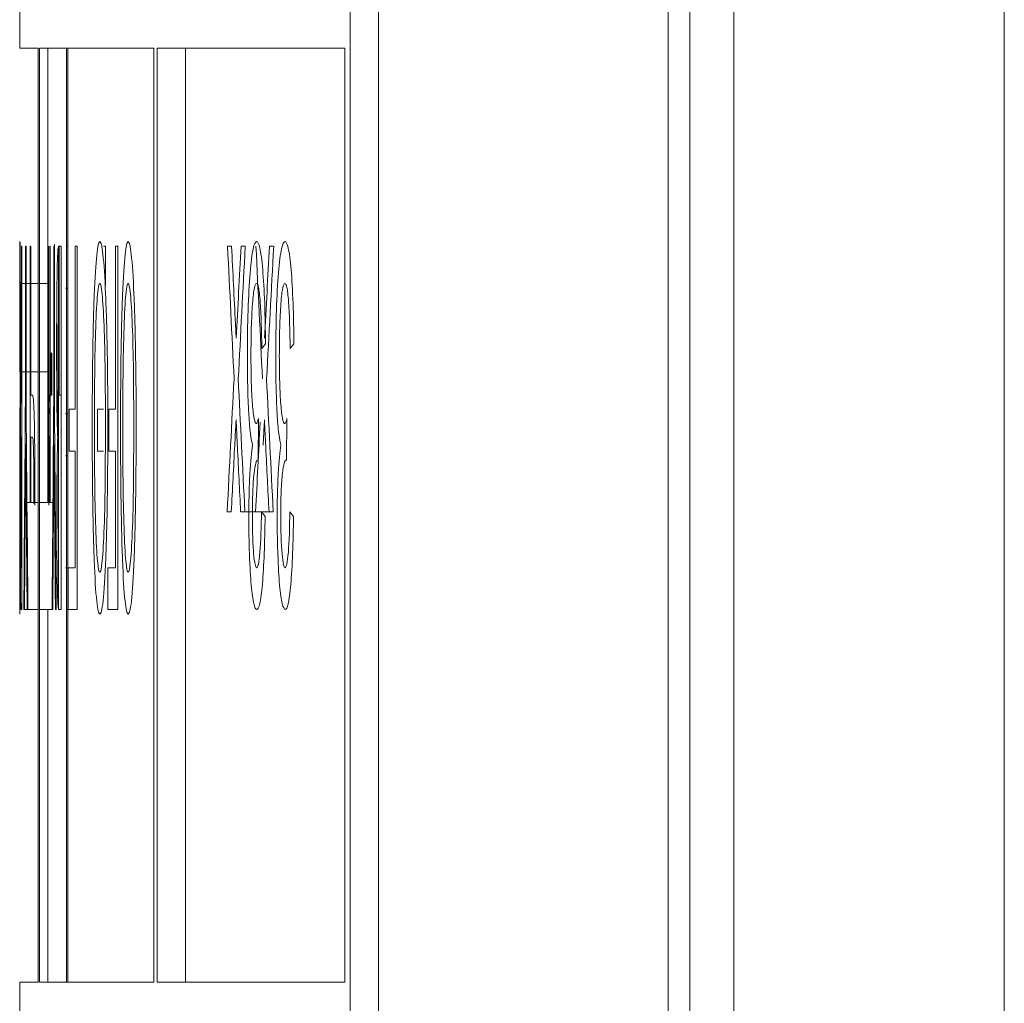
# Model space of a CAD drawing. Header units: inches. Extents: x 2954 to 6480, y 249 to 2776.
# Tile 79 of 105: x 6213.58 to 6217.06, y 1508.59 to 1512.07. Entities that reach past the tile are written whole.
import ezdxf

# ---------------------------------------------------------------- set-up
doc = ezdxf.new("R2010")
doc.units = ezdxf.units.IN
doc.header["$MEASUREMENT"] = 0
doc.layers.add('PWR_0300HP', color=7, linetype='Continuous')

# ---------------------------------------------------------------- blocks, each defined once
blk = doc.blocks.new('SSW07_FRAME 4_SIDE')
at = {"color": 7, "linetype": 'Continuous', "lineweight": 15}
for p, q in [((-239.3063, -102.7623), (-239.3063, -31.5491)), ((-238.3501, -31.5491), (-238.3501, -102.8041)), ((-239.4619, -53.9672), (-239.4619, -99.5584)), ((-239.5386, -71.4819), (-239.5386, -54.0685)), ((-240.6626, -90.1822), (-240.6626, -60.4822)), ((-240.5622, -60.4822), (-240.5622, -90.1822)), ((-241.83, -67.4822), (-241.83, -67.6822)), ((-241.7648, -67.6822), (-241.83, -67.6822)), ((-241.7648, -70.9822), (-241.7648, -67.6822)), ((-241.7604, -67.6822), (-241.7604, -70.9822)), ((-241.3555, -67.6822), (-241.7604, -67.6822)), ((-241.73, -67.6822), (-241.73, -68.7099)), ((-241.6648, -67.6822), (-241.6648, -70.9822)), ((-241.6604, -70.9822), (-241.6604, -67.6822)), ((-241.3555, -70.9822), (-241.3555, -67.6822)), ((-241.3437, -67.6822), (-241.3437, -70.9822)), ((-240.6809, -67.6822), (-241.3437, -67.6822)), ((-241.2436, -70.9822), (-241.2436, -67.6822)), ((-240.6809, -70.9822), (-240.6809, -67.6822)), ((-241.8233, -68.3822), (-241.822, -68.3822)), ((-241.8233, -68.909), (-241.8233, -68.3822)), ((-241.822, -68.3822), (-241.822, -69.6663)), ((-241.8097, -68.3822), (-241.8075, -68.3822)), ((-241.8097, -68.9262), (-241.8097, -68.3822)), ((-241.8075, -68.3822), (-241.8075, -68.9262)), ((-241.7902, -68.3822), (-241.7932, -68.3822)), ((-241.7932, -68.3822), (-241.7932, -69.2884)), ((-241.7902, -68.909), (-241.7902, -68.3822)), ((-241.73, -68.3822), (-241.73, -68.3822)), ((-241.7278, -68.3822), (-241.7285, -68.3822)), ((-241.7233, -68.3822), (-241.7233, -68.909)), ((-241.722, -68.3822), (-241.7233, -68.3822)), ((-241.722, -69.2884), (-241.722, -68.3822)), ((-241.7097, -68.3822), (-241.7097, -68.9262)), ((-241.7075, -68.3822), (-241.7097, -68.3822)), ((-241.7075, -68.9262), (-241.7075, -68.3822)), ((-241.6932, -69.6616), (-241.6932, -68.3902)), ((-241.6837, -68.3822), (-241.6921, -68.3822)), ((-241.6902, -68.3822), (-241.6902, -68.909)), ((-241.6837, -69.6663), (-241.6837, -68.3822)), ((-241.6648, -68.3822), (-241.6604, -68.3822)), ((-241.6341, -68.3822), (-241.6272, -68.3822)), ((-241.6341, -68.9584), (-241.6341, -68.3822)), ((-241.6272, -68.3822), (-241.6272, -69.6663)), ((-241.5272, -68.3822), (-241.534, -68.3822)), ((-241.5272, -68.5215), (-241.5272, -68.3822)), ((-241.491, -68.3822), (-241.491, -68.9584)), ((-241.4834, -68.3822), (-241.491, -68.3822)), ((-241.4834, -69.6663), (-241.4834, -68.3822)), ((-241.0954, -68.3822), (-241.0809, -68.3822)), ((-241.0478, -68.3822), (-241.0328, -68.3822)), ((-240.9325, -68.3822), (-240.9475, -68.3822)), ((-241.8234, -68.5139), (-241.8233, -68.5139)), ((-241.822, -68.5139), (-241.8097, -68.5139)), ((-241.8075, -68.5139), (-241.7648, -68.5139)), ((-241.7604, -68.5139), (-241.73, -68.5139)), ((-241.7287, -68.5139), (-241.728, -68.5139)), ((-241.6604, -68.5303), (-241.6676, -68.5303)), ((-241.0674, -68.6561), (-241.0648, -68.7071)), ((-241.73, -68.7099), (-241.73, -69.2884)), ((-240.9612, -68.7279), (-240.9742, -68.7444)), ((-240.8609, -68.7279), (-240.8739, -68.7444)), ((-241.7203, -68.7608), (-241.7203, -68.909)), ((-241.7159, -68.7608), (-241.7203, -68.7608)), ((-241.7159, -68.909), (-241.7159, -68.7608)), ((-241.7299, -68.8267), (-241.7299, -68.7773)), ((-241.729, -68.7773), (-241.7299, -68.7773)), ((-241.7297, -68.7773), (-241.7297, -68.8267)), ((-241.8299, -68.8267), (-241.8297, -68.8267)), ((-241.8256, -68.8267), (-241.8233, -68.8267)), ((-241.822, -68.8267), (-241.8097, -68.8267)), ((-241.8075, -68.8267), (-241.7648, -68.8267)), ((-241.7604, -68.8267), (-241.73, -68.8267)), ((-241.7297, -68.8267), (-241.7299, -68.8267)), ((-241.8253, -68.909), (-241.8233, -68.909)), ((-241.7847, -68.909), (-241.7902, -68.909)), ((-241.7233, -68.909), (-241.7253, -68.909)), ((-241.7238, -68.9742), (-241.7228, -68.9363)), ((-241.7203, -68.909), (-241.7159, -68.909)), ((-241.6902, -68.909), (-241.6847, -68.909)), ((-241.6552, -68.9584), (-241.6341, -68.9584)), ((-241.6552, -69.1066), (-241.6552, -68.9584)), ((-241.5551, -68.9584), (-241.5551, -69.1066)), ((-241.534, -68.9584), (-241.5551, -68.9584)), ((-241.5144, -68.9584), (-241.5144, -69.1066)), ((-241.491, -68.9584), (-241.5144, -68.9584)), ((-241.6676, -68.9749), (-241.6604, -68.9749)), ((-240.9857, -68.9913), (-240.9871, -69.1395)), ((-240.8854, -68.9913), (-240.8867, -69.1395)), ((-241.8233, -69.0572), (-241.8253, -69.0572)), ((-241.8233, -69.5182), (-241.8233, -69.0572)), ((-241.7902, -69.2884), (-241.7902, -69.0572)), ((-241.7902, -69.0572), (-241.7848, -69.0572)), ((-241.6341, -69.1066), (-241.6552, -69.1066)), ((-241.6341, -69.5182), (-241.6341, -69.1066)), ((-241.5551, -69.1066), (-241.534, -69.1066)), ((-241.5144, -69.1066), (-241.491, -69.1066)), ((-241.491, -69.1066), (-241.491, -69.5182)), ((-241.6604, -69.123), (-241.6676, -69.123)), ((-241.8102, -69.2884), (-241.807, -69.2884)), ((-241.8043, -69.2884), (-241.7648, -69.2884)), ((-241.7604, -69.2884), (-241.7102, -69.2884)), ((-241.0821, -69.3206), (-241.0965, -69.3206)), ((-241.0341, -69.3206), (-241.049, -69.3206)), ((-241.0341, -69.3206), (-240.9338, -69.3206)), ((-240.9755, -69.3206), (-240.9625, -69.3371)), ((-240.8752, -69.3206), (-240.8622, -69.3371)), ((-241.8253, -69.5182), (-241.8233, -69.5182)), ((-241.6676, -69.5182), (-241.6604, -69.5182)), ((-241.6587, -69.5182), (-241.6341, -69.5182)), ((-241.6587, -69.6663), (-241.6587, -69.5182)), ((-241.5182, -69.5182), (-241.5182, -69.6663)), ((-241.491, -69.5182), (-241.5182, -69.5182)), ((-241.822, -69.6663), (-241.8252, -69.6663)), ((-241.813, -69.6663), (-241.8153, -69.6663)), ((-241.813, -69.6663), (-241.8038, -69.6663)), ((-241.8007, -69.6663), (-241.8038, -69.6663)), ((-241.8007, -69.6663), (-241.7648, -69.6663)), ((-241.7604, -69.6663), (-241.7129, -69.6663)), ((-241.73, -69.6663), (-241.73, -70.9822)), ((-241.7037, -69.6663), (-241.7007, -69.6663)), ((-241.692, -69.6663), (-241.6837, -69.6663)), ((-241.6604, -69.6663), (-241.6648, -69.6663)), ((-241.6272, -69.6663), (-241.6587, -69.6663)), ((-241.5182, -69.6663), (-241.4834, -69.6663)), ((-241.83, -70.9822), (-241.83, -71.1822)), ((-241.83, -70.9822), (-241.7648, -70.9822)), ((-241.7604, -70.9822), (-241.3555, -70.9822)), ((-241.3437, -70.9822), (-240.6809, -70.9822))]:
    blk.add_line(p, q, dxfattribs=at)
for centre, major_axis, ratio, start_param, end_param in [((35.27, -68.7099), (0, -697.671), 0.397035, 4.711919, 4.713123), ((35.27, -68.2144), (0, -749.0704), 0.369792, 4.712613, 4.71314), ((35.27, -71.1372), (0, -697.671), 0.397035, 4.70844, 4.709644), ((35.27, -70.8205), (0, -749.0704), 0.369792, 4.709134, 4.709661), ((35.27, -38.1443), (0, -415.5362), 0.666849, 4.785222, 4.786354), ((35.27, -37.8401), (0, -415.65), 0.666667, 4.785936, 4.786596), ((35.27, -98.0419), (0, -395.0082), 0.701504, 4.637232, 4.638057), ((35.27, -98.3125), (0, -394.8675), 0.701754, 4.636518, 4.63771), ((35.27, -38.1443), (0, -415.3862), 0.666849, 4.785248, 4.786381), ((35.27, -98.0419), (0, -394.8657), 0.701504, 4.637205, 4.63803), ((35.27, -98.3125), (0, -394.725), 0.701754, 4.63649, 4.637682), ((35.27, -98.0384), (0, -394.9596), 0.701591, 4.638424, 4.639614), ((35.27, -37.8397), (0, -415.65), 0.666667, 4.787068, 4.788201), ((35.27, -37.8397), (0, -415.5), 0.666667, 4.787095, 4.788228), ((35.27, -73.9504), (0, -415.217), 0.667362, 4.700288, 4.702071), ((35.27, -63.6307), (0, -415.217), 0.667362, 4.725143, 4.726926), ((35.27, -73.9504), (0, -415.0672), 0.667362, 4.700284, 4.702067), ((35.27, -63.6307), (0, -415.0672), 0.667362, 4.725148, 4.726931), ((35.27, -98.0384), (0, -394.817), 0.701591, 4.638785, 4.639588), ((35.27, -98.299), (0, -394.6838), 0.702081, 4.638304, 4.638901), ((35.27, -38.1884), (0, -414.9467), 0.667797, 4.786936, 4.787486), ((35.27, -38.1884), (0, -414.797), 0.667797, 4.786963, 4.787514), ((35.27, -63.6542), (0, -436.8333), 0.634338, 4.725254, 4.726152), ((35.27, -63.6542), (0, -436.6756), 0.634338, 4.725258, 4.726157), ((35.27, -74.5209), (0, -437.6988), 0.633084, 4.700434, 4.701298), ((35.27, -74.5209), (0, -437.5409), 0.633084, 4.70043, 4.701294)]:
    blk.add_ellipse(centre, major_axis=major_axis, ratio=ratio, start_param=start_param, end_param=end_param, dxfattribs=at)
for points, knots in [([(-241.829, -68.3657), (-241.8292, -68.3663), (-241.8293, -68.3715), (-241.8296, -68.4042), (-241.8297, -68.4327), (-241.8298, -68.5163), (-241.8299, -68.5715), (-241.8299, -68.6926), (-241.8299, -68.7597), (-241.8299, -68.8267)], [0, 0, 0, 0, 0.25, 0.25, 0.5, 0.5, 0.75, 0.75, 1, 1, 1, 1]), ([(-241.8274, -68.7467), (-241.8274, -68.7186), (-241.8274, -68.6907), (-241.8274, -68.6367), (-241.8275, -68.61), (-241.8277, -68.5358), (-241.8278, -68.4921), (-241.8282, -68.426), (-241.8283, -68.4027), (-241.8287, -68.3722), (-241.8289, -68.3672), (-241.829, -68.3657)], [0, 0, 0, 0, 0.125, 0.125, 0.25, 0.25, 0.5, 0.5, 0.75, 0.75, 1, 1, 1, 1]), ([(-241.7097, -68.4594), (-241.7096, -68.4518), (-241.7089, -68.4036), (-241.7079, -68.3884), (-241.7071, -68.3755)], [0, 0, 0, 0, 0.157587, 1, 1, 1, 1]), ([(-241.5737, -69.0222), (-241.5736, -68.9381), (-241.5732, -68.8553), (-241.571, -68.6951), (-241.5692, -68.6196), (-241.5644, -68.4934), (-241.5612, -68.4459), (-241.5544, -68.3817), (-241.5506, -68.3673), (-241.5468, -68.3657)], [0, 0, 0, 0, 0.25, 0.25, 0.5, 0.5, 0.75, 0.75, 1, 1, 1, 1]), ([(-241.5468, -68.3657), (-241.543, -68.367), (-241.5393, -68.38), (-241.5322, -68.4435), (-241.529, -68.4913), (-241.5238, -68.6128), (-241.5218, -68.6863), (-241.5192, -68.8411), (-241.5186, -68.924), (-241.5186, -69.0073)], [0, 0, 0, 0, 0.25, 0.25, 0.5, 0.5, 0.75, 0.75, 1, 1, 1, 1]), ([(-241.4467, -68.3657), (-241.4505, -68.3673), (-241.4542, -68.381), (-241.4611, -68.4449), (-241.4642, -68.4927), (-241.4691, -68.6183), (-241.4709, -68.6941), (-241.4731, -68.8529), (-241.4735, -68.9377), (-241.4736, -69.0222)], [0, 0, 0, 0, 0.25, 0.25, 0.5, 0.5, 0.75, 0.75, 1, 1, 1, 1]), ([(-241.4184, -69.0073), (-241.4185, -68.9241), (-241.4191, -68.8434), (-241.4217, -68.6877), (-241.4236, -68.6144), (-241.4289, -68.491), (-241.4321, -68.4436), (-241.4391, -68.3802), (-241.4429, -68.367), (-241.4467, -68.3657)], [0, 0, 0, 0, 0.25, 0.25, 0.5, 0.5, 0.75, 0.75, 1, 1, 1, 1]), ([(-241.0253, -68.7685), (-241.0252, -68.7138), (-241.0245, -68.6595), (-241.0212, -68.5592), (-241.0187, -68.5147), (-241.0126, -68.4404), (-241.009, -68.4108), (-241.0011, -68.3737), (-240.9969, -68.3669), (-240.9926, -68.3657)], [0, 0, 0, 0, 0.25, 0.25, 0.5, 0.5, 0.75, 0.75, 1, 1, 1, 1]), ([(-240.9926, -68.3657), (-240.9887, -68.3668), (-240.9849, -68.3725), (-240.9776, -68.405), (-240.9742, -68.4311), (-240.9683, -68.4984), (-240.9659, -68.539), (-240.9625, -68.6292), (-240.9617, -68.6781), (-240.9612, -68.7279)], [0, 0, 0, 0, 0.25, 0.25, 0.5, 0.5, 0.75, 0.75, 1, 1, 1, 1]), ([(-240.8923, -68.3657), (-240.8966, -68.3669), (-240.9007, -68.3733), (-240.9086, -68.4101), (-240.9122, -68.4391), (-240.9184, -68.5139), (-240.9209, -68.5584), (-240.9242, -68.6589), (-240.9249, -68.7134), (-240.925, -68.7685)], [0, 0, 0, 0, 0.25, 0.25, 0.5, 0.5, 0.75, 0.75, 1, 1, 1, 1]), ([(-240.8609, -68.7279), (-240.8614, -68.6784), (-240.8622, -68.63), (-240.8656, -68.5392), (-240.8679, -68.4996), (-240.8737, -68.432), (-240.8771, -68.4059), (-240.8845, -68.3727), (-240.8884, -68.3668), (-240.8923, -68.3657)], [0, 0, 0, 0, 0.25, 0.25, 0.5, 0.5, 0.75, 0.75, 1, 1, 1, 1]), ([(-241.6921, -68.3822), (-241.693, -68.3827), (-241.6939, -68.3854), (-241.6957, -68.4062), (-241.6966, -68.4242), (-241.698, -68.4873), (-241.6986, -68.5341), (-241.6993, -68.636), (-241.6995, -68.693), (-241.6995, -68.75)], [0, 0, 0, 0, 0.25, 0.25, 0.5, 0.5, 0.75, 0.75, 1, 1, 1, 1]), ([(-241.8297, -68.8267), (-241.8297, -68.7835), (-241.8297, -68.7409), (-241.8297, -68.6605), (-241.8296, -68.6231), (-241.8295, -68.5666), (-241.8294, -68.5465), (-241.8293, -68.5196), (-241.8292, -68.5152), (-241.829, -68.5139)], [0, 0, 0, 0, 0.25, 0.25, 0.5, 0.5, 0.75, 0.75, 1, 1, 1, 1]), ([(-241.829, -68.5139), (-241.8289, -68.5151), (-241.8286, -68.5281), (-241.8284, -68.5833), (-241.8283, -68.6087), (-241.8281, -68.669), (-241.8281, -68.7031), (-241.8281, -68.7379)], [0, 0, 0, 0, 0.5, 0.5, 0.75, 0.75, 1, 1, 1, 1]), ([(-241.8256, -68.8267), (-241.8255, -68.7835), (-241.8255, -68.7409), (-241.8253, -68.6605), (-241.8252, -68.6231), (-241.8247, -68.5666), (-241.8245, -68.5465), (-241.824, -68.5196), (-241.8237, -68.5152), (-241.8234, -68.5139)], [0, 0, 0, 0, 0.25, 0.25, 0.5, 0.5, 0.75, 0.75, 1, 1, 1, 1]), ([(-241.5468, -68.5139), (-241.5496, -68.5154), (-241.5524, -68.5255), (-241.5574, -68.5793), (-241.5596, -68.6197), (-241.563, -68.7181), (-241.5642, -68.7764), (-241.5656, -68.8982), (-241.5658, -68.9607), (-241.5658, -69.0235)], [0, 0, 0, 0, 0.25, 0.25, 0.5, 0.5, 0.75, 0.75, 1, 1, 1, 1]), ([(-241.5271, -69.0052), (-241.5271, -68.9442), (-241.5274, -68.8839), (-241.5289, -68.7669), (-241.5302, -68.7112), (-241.5338, -68.6161), (-241.5361, -68.5773), (-241.5412, -68.5253), (-241.544, -68.5154), (-241.5468, -68.5139)], [0, 0, 0, 0, 0.25, 0.25, 0.5, 0.5, 0.75, 0.75, 1, 1, 1, 1]), ([(-241.4657, -69.0235), (-241.4657, -68.9609), (-241.4655, -68.8989), (-241.4641, -68.7788), (-241.463, -68.72), (-241.4596, -68.6206), (-241.4574, -68.5798), (-241.4523, -68.5254), (-241.4495, -68.5155), (-241.4467, -68.5139)], [0, 0, 0, 0, 0.25, 0.25, 0.5, 0.5, 0.75, 0.75, 1, 1, 1, 1]), ([(-241.4467, -68.5139), (-241.4439, -68.5154), (-241.4411, -68.5253), (-241.436, -68.5767), (-241.4338, -68.6155), (-241.4302, -68.7092), (-241.4288, -68.7648), (-241.4273, -68.8825), (-241.427, -68.9439), (-241.427, -69.0052)], [0, 0, 0, 0, 0.25, 0.25, 0.5, 0.5, 0.75, 0.75, 1, 1, 1, 1]), ([(-240.9931, -68.5139), (-240.9957, -68.5144), (-240.9983, -68.5183), (-241.0031, -68.5418), (-241.0054, -68.5609), (-241.009, -68.6097), (-241.0105, -68.6387), (-241.0123, -68.7017), (-241.0126, -68.7358), (-241.0127, -68.7698)], [0, 0, 0, 0, 0.25, 0.25, 0.5, 0.5, 0.75, 0.75, 1, 1, 1, 1]), ([(-240.9742, -68.7444), (-240.9753, -68.6845), (-240.9768, -68.6238), (-240.9816, -68.5559), (-240.9837, -68.5387), (-240.9883, -68.5175), (-240.9907, -68.5144), (-240.9931, -68.5139)], [0, 0, 0, 0, 0.5, 0.5, 0.75, 0.75, 1, 1, 1, 1]), ([(-240.9124, -68.7698), (-240.9123, -68.7359), (-240.912, -68.7022), (-240.9102, -68.6386), (-240.9087, -68.6101), (-240.9051, -68.5613), (-240.9029, -68.5422), (-240.898, -68.5185), (-240.8954, -68.5144), (-240.8928, -68.5139)], [0, 0, 0, 0, 0.25, 0.25, 0.5, 0.5, 0.75, 0.75, 1, 1, 1, 1]), ([(-240.8928, -68.5139), (-240.8904, -68.5144), (-240.888, -68.5175), (-240.8835, -68.5383), (-240.8814, -68.5555), (-240.8765, -68.6231), (-240.875, -68.6842), (-240.8739, -68.7444)], [0, 0, 0, 0, 0.25, 0.25, 0.5, 0.5, 1, 1, 1, 1]), ([(-241.7075, -68.537), (-241.7075, -68.5373), (-241.7081, -68.5454), (-241.709, -68.5935), (-241.7095, -68.6524), (-241.7097, -68.6721)], [0, 0, 0, 0, 0.02325, 0.672738, 1, 1, 1, 1]), ([(-241.6989, -68.5966), (-241.6987, -68.6184), (-241.6976, -68.6995), (-241.697, -68.8528), (-241.6969, -68.9758), (-241.6969, -69.0222)], [0, 0, 0, 0, 0.186373, 0.692983, 1, 1, 1, 1]), ([(-241.8281, -68.7379), (-241.8281, -68.7774), (-241.8282, -68.8169), (-241.8283, -68.8773), (-241.8285, -68.8956), (-241.8286, -68.9113)], [0, 0, 0, 0, 0.5, 0.5, 1, 1, 1, 1]), ([(-241.8283, -69.0572), (-241.828, -69.0288), (-241.8278, -68.9913), (-241.8276, -68.9107), (-241.8275, -68.8797), (-241.8274, -68.8153), (-241.8274, -68.781), (-241.8274, -68.7467)], [0, 0, 0, 0, 0.5, 0.5, 0.75, 0.75, 1, 1, 1, 1]), ([(-241.6995, -68.75), (-241.6995, -68.7854), (-241.6994, -68.8202), (-241.6991, -68.8875), (-241.6988, -68.9184), (-241.6982, -68.9736), (-241.6978, -68.997), (-241.6968, -69.0338), (-241.6963, -69.0466), (-241.6958, -69.0572)], [0, 0, 0, 0, 0.25, 0.25, 0.5, 0.5, 0.75, 0.75, 1, 1, 1, 1]), ([(-241.0068, -69.0852), (-241.0122, -69.0675), (-241.0173, -69.0312), (-241.0223, -68.9438), (-241.0235, -68.911), (-241.025, -68.8409), (-241.0253, -68.8049), (-241.0253, -68.7685)], [0, 0, 0, 0, 0.5, 0.5, 0.75, 0.75, 1, 1, 1, 1]), ([(-241.0127, -68.7698), (-241.0126, -68.8016), (-241.0123, -68.8331), (-241.0105, -68.8925), (-241.0092, -68.9189), (-241.0057, -68.9639), (-241.0036, -68.9815), (-240.999, -69.0039), (-240.9965, -69.0081), (-240.994, -69.0088)], [0, 0, 0, 0, 0.25, 0.25, 0.5, 0.5, 0.75, 0.75, 1, 1, 1, 1]), ([(-240.925, -68.7685), (-240.925, -68.8048), (-240.9247, -68.8406), (-240.9232, -68.9102), (-240.922, -68.9432), (-240.9187, -69.0016), (-240.9166, -69.0259), (-240.9118, -69.0641), (-240.9092, -69.0763), (-240.9065, -69.0852)], [0, 0, 0, 0, 0.25, 0.25, 0.5, 0.5, 0.75, 0.75, 1, 1, 1, 1]), ([(-240.8937, -69.0088), (-240.8962, -69.0081), (-240.8986, -69.0042), (-240.9032, -68.982), (-240.9053, -68.9647), (-240.9088, -68.9197), (-240.9102, -68.8929), (-240.912, -68.8338), (-240.9123, -68.8018), (-240.9124, -68.7698)], [0, 0, 0, 0, 0.25, 0.25, 0.5, 0.5, 0.75, 0.75, 1, 1, 1, 1]), ([(-241.8286, -68.9113), (-241.8287, -68.9262), (-241.8288, -68.9364), (-241.829, -68.9578), (-241.8291, -68.9677), (-241.8294, -68.9979), (-241.8295, -69.0186), (-241.8297, -69.0536)], [0, 0, 0, 0, 0.25, 0.25, 0.5, 0.5, 1, 1, 1, 1]), ([(-241.8276, -69.2972), (-241.8276, -69.2397), (-241.8276, -69.1827), (-241.8274, -69.0764), (-241.8273, -69.0272), (-241.8268, -68.9563), (-241.8266, -68.9364), (-241.826, -68.913), (-241.8257, -68.91), (-241.8253, -68.909)], [0, 0, 0, 0, 0.25, 0.25, 0.5, 0.5, 0.75, 0.75, 1, 1, 1, 1]), ([(-241.776, -69.2972), (-241.776, -69.2397), (-241.7762, -69.1827), (-241.7771, -69.0764), (-241.7777, -69.0272), (-241.7794, -68.9563), (-241.7805, -68.9364), (-241.7826, -68.913), (-241.7837, -68.91), (-241.7847, -68.909)], [0, 0, 0, 0, 0.25, 0.25, 0.5, 0.5, 0.75, 0.75, 1, 1, 1, 1]), ([(-241.7296, -69.0536), (-241.7295, -69.0188), (-241.7294, -68.9979), (-241.7291, -68.9677), (-241.729, -68.9578), (-241.7288, -68.9364), (-241.7287, -68.9263), (-241.7286, -68.9113)], [0, 0, 0, 0, 0.5, 0.5, 0.75, 0.75, 1, 1, 1, 1]), ([(-241.7253, -68.909), (-241.7257, -68.91), (-241.726, -68.913), (-241.7266, -68.9364), (-241.7268, -68.9566), (-241.7272, -69.0273), (-241.7274, -69.0766), (-241.7276, -69.1826), (-241.7276, -69.2398), (-241.7276, -69.2972)], [0, 0, 0, 0, 0.25, 0.25, 0.5, 0.5, 0.75, 0.75, 1, 1, 1, 1]), ([(-241.5469, -69.5346), (-241.5439, -69.5333), (-241.541, -69.5213), (-241.5357, -69.4665), (-241.5332, -69.4262), (-241.5296, -69.3235), (-241.5286, -69.2615), (-241.5273, -69.1346), (-241.5271, -69.0699), (-241.5271, -69.0052)], [0, 0, 0, 0, 0.25, 0.25, 0.5, 0.5, 0.75, 0.75, 1, 1, 1, 1]), ([(-241.427, -69.0052), (-241.427, -69.0698), (-241.4272, -69.1341), (-241.4284, -69.2602), (-241.4295, -69.3228), (-241.4331, -69.4265), (-241.4356, -69.4665), (-241.4409, -69.5213), (-241.4438, -69.5333), (-241.4468, -69.5346)], [0, 0, 0, 0, 0.25, 0.25, 0.5, 0.5, 0.75, 0.75, 1, 1, 1, 1]), ([(-241.0652, -68.9959), (-241.066, -69.0109), (-241.0668, -69.0259), (-241.0676, -69.0408), (-241.068, -69.0483), (-241.0684, -69.0558), (-241.0687, -69.0633), (-241.0691, -69.0708), (-241.0695, -69.0782), (-241.0699, -69.0857)], [0, 0, 0, 0, 0.0000548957, 0.0000548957, 0.0000548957, 0.0000823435, 0.0000823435, 0.0000823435, 0.0001097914, 0.0001097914, 0.0001097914, 0.0001097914]), ([(-241.0604, -69.0929), (-241.0612, -69.0767), (-241.062, -69.0605), (-241.0628, -69.0444), (-241.0632, -69.0363), (-241.0636, -69.0282), (-241.064, -69.0202), (-241.0644, -69.0121), (-241.0648, -69.004), (-241.0652, -68.9959)], [0, 0, 0, 0, 0.0000583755, 0.0000583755, 0.0000583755, 0.0000875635, 0.0000875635, 0.0000875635, 0.0001167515, 0.0001167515, 0.0001167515, 0.0001167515]), ([(-240.994, -69.0088), (-240.9933, -69.0086), (-240.9926, -69.0083), (-240.9919, -69.0074), (-240.9912, -69.0065), (-240.9905, -69.005), (-240.9898, -69.0035), (-240.9892, -69.0019), (-240.9885, -69.0001), (-240.9878, -68.998), (-240.9871, -68.996), (-240.9864, -68.9936), (-240.9857, -68.9913)], [0, 0, 0, 0, 0.0000271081, 0.0000271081, 0.0000271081, 0.0000542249, 0.0000542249, 0.0000542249, 0.0000813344, 0.0000813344, 0.0000813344, 0.0001085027, 0.0001085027, 0.0001085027, 0.0001085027]), ([(-240.9696, -69.0857), (-240.9692, -69.0782), (-240.9689, -69.0708), (-240.9685, -69.0633), (-240.9679, -69.052), (-240.9673, -69.0408), (-240.9667, -69.0296), (-240.9661, -69.0184), (-240.9655, -69.0072), (-240.965, -68.9959)], [0, 0, 0, 0, 0.0000274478, 0.0000274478, 0.0000274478, 0.0000686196, 0.0000686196, 0.0000686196, 0.0001097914, 0.0001097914, 0.0001097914, 0.0001097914]), ([(-240.965, -68.9959), (-240.9641, -69.0121), (-240.9633, -69.0282), (-240.9625, -69.0444), (-240.9621, -69.0525), (-240.9617, -69.0605), (-240.9613, -69.0686), (-240.9609, -69.0767), (-240.9605, -69.0848), (-240.9601, -69.0929)], [0, 0, 0, 0, 0.0000583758, 0.0000583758, 0.0000583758, 0.0000875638, 0.0000875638, 0.0000875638, 0.0001167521, 0.0001167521, 0.0001167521, 0.0001167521]), ([(-240.8854, -68.9913), (-240.8868, -68.9959), (-240.8881, -69.0003), (-240.8895, -69.0034), (-240.8902, -69.005), (-240.8909, -69.0064), (-240.8916, -69.0073), (-240.8923, -69.0083), (-240.893, -69.0086), (-240.8937, -69.0088)], [0, 0, 0, 0, 0.0000539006, 0.0000539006, 0.0000539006, 0.0000810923, 0.0000810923, 0.0000810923, 0.0001084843, 0.0001084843, 0.0001084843, 0.0001084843]), ([(-241.5468, -69.6828), (-241.5506, -69.6813), (-241.5544, -69.6677), (-241.5613, -69.6027), (-241.5644, -69.5533), (-241.5692, -69.4281), (-241.571, -69.3514), (-241.5732, -69.1921), (-241.5736, -69.1069), (-241.5737, -69.0222)], [0, 0, 0, 0, 0.25, 0.25, 0.5, 0.5, 0.75, 0.75, 1, 1, 1, 1]), ([(-241.5658, -69.0235), (-241.5658, -69.0861), (-241.5655, -69.1477), (-241.5642, -69.2675), (-241.5631, -69.3265), (-241.5597, -69.4265), (-241.5576, -69.4673), (-241.5525, -69.5218), (-241.5497, -69.5332), (-241.5469, -69.5346)], [0, 0, 0, 0, 0.25, 0.25, 0.5, 0.5, 0.75, 0.75, 1, 1, 1, 1]), ([(-241.5186, -69.0073), (-241.5186, -69.0928), (-241.519, -69.1773), (-241.5212, -69.3408), (-241.5231, -69.4186), (-241.5284, -69.5497), (-241.5317, -69.6017), (-241.539, -69.6686), (-241.5429, -69.6808), (-241.5468, -69.6828)], [0, 0, 0, 0, 0.25, 0.25, 0.5, 0.5, 0.75, 0.75, 1, 1, 1, 1]), ([(-241.4736, -69.0222), (-241.4735, -69.1065), (-241.4731, -69.1895), (-241.4709, -69.3494), (-241.4692, -69.4259), (-241.4643, -69.5528), (-241.4612, -69.6023), (-241.4543, -69.6674), (-241.4506, -69.6813), (-241.4467, -69.6828)], [0, 0, 0, 0, 0.25, 0.25, 0.5, 0.5, 0.75, 0.75, 1, 1, 1, 1]), ([(-241.4468, -69.5346), (-241.4496, -69.5332), (-241.4524, -69.5217), (-241.4574, -69.4676), (-241.4596, -69.4268), (-241.4629, -69.3277), (-241.4641, -69.2693), (-241.4654, -69.1486), (-241.4657, -69.086), (-241.4657, -69.0235)], [0, 0, 0, 0, 0.25, 0.25, 0.5, 0.5, 0.75, 0.75, 1, 1, 1, 1]), ([(-241.4467, -69.6828), (-241.4428, -69.6808), (-241.4389, -69.669), (-241.4316, -69.6025), (-241.4283, -69.5503), (-241.4231, -69.4215), (-241.4212, -69.3439), (-241.4189, -69.1792), (-241.4185, -69.0932), (-241.4184, -69.0073)], [0, 0, 0, 0, 0.25, 0.25, 0.5, 0.5, 0.75, 0.75, 1, 1, 1, 1]), ([(-241.8297, -69.0536), (-241.8297, -69.0677), (-241.8297, -69.0821), (-241.8298, -69.118), (-241.8298, -69.1396), (-241.8299, -69.1879), (-241.8299, -69.2148), (-241.8299, -69.2717), (-241.8299, -69.3013), (-241.8299, -69.3311)], [0, 0, 0, 0, 0.25, 0.25, 0.5, 0.5, 0.75, 0.75, 1, 1, 1, 1]), ([(-241.8296, -69.2295), (-241.8295, -69.1999), (-241.8294, -69.1851), (-241.8293, -69.157), (-241.8292, -69.1462), (-241.8288, -69.1135), (-241.8285, -69.0917), (-241.8283, -69.0572)], [0, 0, 0, 0, 0.25, 0.25, 0.5, 0.5, 1, 1, 1, 1]), ([(-241.8253, -69.0572), (-241.8255, -69.0578), (-241.8257, -69.0595), (-241.8261, -69.073), (-241.8263, -69.0844), (-241.8266, -69.1264), (-241.8267, -69.1559), (-241.8268, -69.2214), (-241.8268, -69.2568), (-241.8268, -69.292)], [0, 0, 0, 0, 0.25, 0.25, 0.5, 0.5, 0.75, 0.75, 1, 1, 1, 1]), ([(-241.7848, -69.0572), (-241.7841, -69.0578), (-241.7835, -69.0595), (-241.7822, -69.073), (-241.7816, -69.0844), (-241.7805, -69.1264), (-241.7801, -69.1559), (-241.7796, -69.2214), (-241.7795, -69.2568), (-241.7795, -69.292)], [0, 0, 0, 0, 0.25, 0.25, 0.5, 0.5, 0.75, 0.75, 1, 1, 1, 1]), ([(-241.7299, -69.2884), (-241.7299, -69.2619), (-241.7299, -69.1999), (-241.7298, -69.1139), (-241.7297, -69.0748), (-241.7296, -69.0536)], [0, 0, 0, 0, 0.256607, 0.597942, 1, 1, 1, 1]), ([(-241.7262, -69.2632), (-241.7262, -69.2453), (-241.7261, -69.1923), (-241.7258, -69.1141), (-241.7254, -69.0748), (-241.7252, -69.0536)], [0, 0, 0, 0, 0.189139, 0.561445, 1, 1, 1, 1]), ([(-241.6958, -69.0572), (-241.6966, -69.084), (-241.6974, -69.118), (-241.6982, -69.1905), (-241.6984, -69.2175), (-241.6987, -69.2738), (-241.6987, -69.3034), (-241.6987, -69.3334)], [0, 0, 0, 0, 0.5, 0.5, 0.75, 0.75, 1, 1, 1, 1]), ([(-241.8086, -69.0826), (-241.8087, -69.0997), (-241.8089, -69.1168), (-241.809, -69.134), (-241.8091, -69.1512), (-241.8093, -69.1685), (-241.8094, -69.1856), (-241.8097, -69.2198), (-241.8099, -69.254), (-241.8102, -69.2884)], [0, 0, 0, 0, 0.0000609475, 0.0000609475, 0.0000609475, 0.0001218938, 0.0001218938, 0.0001218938, 0.0002437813, 0.0002437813, 0.0002437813, 0.0002437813]), ([(-241.8071, -69.2738), (-241.8072, -69.2579), (-241.8073, -69.242), (-241.8075, -69.226), (-241.8076, -69.2101), (-241.8077, -69.1941), (-241.8078, -69.1781), (-241.8081, -69.1463), (-241.8084, -69.1146), (-241.8086, -69.0826)], [0, 0, 0, 0, 0.0000566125, 0.0000566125, 0.0000566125, 0.0001132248, 0.0001132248, 0.0001132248, 0.0002264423, 0.0002264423, 0.0002264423, 0.0002264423]), ([(-241.7102, -69.2884), (-241.7101, -69.2712), (-241.7099, -69.254), (-241.7098, -69.2369), (-241.7097, -69.2198), (-241.7095, -69.2027), (-241.7094, -69.1856), (-241.7091, -69.1513), (-241.7089, -69.1168), (-241.7086, -69.0826)], [0, 0, 0, 0, 0.0000609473, 0.0000609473, 0.0000609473, 0.0001218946, 0.0001218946, 0.0001218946, 0.0002437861, 0.0002437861, 0.0002437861, 0.0002437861]), ([(-241.7086, -69.0826), (-241.7085, -69.0986), (-241.7083, -69.1146), (-241.7082, -69.1305), (-241.7081, -69.1464), (-241.708, -69.1622), (-241.7078, -69.1781), (-241.7076, -69.21), (-241.7073, -69.242), (-241.7071, -69.2738)], [0, 0, 0, 0, 0.0000566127, 0.0000566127, 0.0000566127, 0.000113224, 0.000113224, 0.000113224, 0.0002264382, 0.0002264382, 0.0002264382, 0.0002264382]), ([(-241.0203, -69.3399), (-241.0202, -69.3125), (-241.02, -69.2854), (-241.0187, -69.2333), (-241.0178, -69.2084), (-241.0142, -69.1416), (-241.0106, -69.1095), (-241.0068, -69.0852)], [0, 0, 0, 0, 0.25, 0.25, 0.5, 0.5, 1, 1, 1, 1]), ([(-240.9065, -69.0852), (-240.9103, -69.1093), (-240.9138, -69.1407), (-240.9175, -69.2077), (-240.9184, -69.2327), (-240.9197, -69.2848), (-240.9199, -69.3123), (-240.92, -69.3399)], [0, 0, 0, 0, 0.5, 0.5, 0.75, 0.75, 1, 1, 1, 1]), ([(-240.9889, -69.1377), (-240.9912, -69.1389), (-240.9934, -69.1412), (-240.9977, -69.157), (-240.9999, -69.1689), (-241.0036, -69.201), (-241.0053, -69.2229), (-241.0072, -69.2755), (-241.0075, -69.3052), (-241.0076, -69.3345)], [0, 0, 0, 0, 0.25, 0.25, 0.5, 0.5, 0.75, 0.75, 1, 1, 1, 1]), ([(-240.9871, -69.1395), (-240.9874, -69.1391), (-240.9877, -69.1386), (-240.988, -69.1383), (-240.9881, -69.1382), (-240.9883, -69.138), (-240.9884, -69.1379), (-240.9886, -69.1378), (-240.9887, -69.1378), (-240.9889, -69.1377)], [0, 0, 0, 0, 0.00001189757, 0.00001189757, 0.00001189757, 0.00001785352, 0.00001785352, 0.00001785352, 0.00002381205, 0.00002381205, 0.00002381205, 0.00002381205]), ([(-240.9073, -69.3345), (-240.9072, -69.3052), (-240.9069, -69.2759), (-240.905, -69.223), (-240.9034, -69.2013), (-240.8996, -69.1691), (-240.8975, -69.1574), (-240.8932, -69.1413), (-240.8909, -69.1389), (-240.8886, -69.1377)], [0, 0, 0, 0, 0.25, 0.25, 0.5, 0.5, 0.75, 0.75, 1, 1, 1, 1]), ([(-240.8886, -69.1377), (-240.8883, -69.1378), (-240.888, -69.138), (-240.8877, -69.1383), (-240.8875, -69.1385), (-240.8874, -69.1387), (-240.8872, -69.1389), (-240.8871, -69.1391), (-240.8869, -69.1393), (-240.8867, -69.1395)], [0, 0, 0, 0, 0.00001189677, 0.00001189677, 0.00001189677, 0.00001785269, 0.00001785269, 0.00001785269, 0.00002381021, 0.00002381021, 0.00002381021, 0.00002381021]), ([(-241.6972, -69.1477), (-241.6973, -69.2064), (-241.6974, -69.3017), (-241.6982, -69.3796), (-241.6985, -69.4095)], [0, 0, 0, 0, 0.61588, 1, 1, 1, 1]), ([(-241.8297, -69.343), (-241.8297, -69.3324), (-241.8297, -69.3217), (-241.8297, -69.3113), (-241.8297, -69.2952), (-241.8296, -69.2795), (-241.8296, -69.2652), (-241.8296, -69.252), (-241.8296, -69.2405), (-241.8296, -69.2295)], [0, 0, 0, 0, 0.000031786, 0.000031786, 0.000031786, 0.0000811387, 0.0000811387, 0.0000811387, 0.0001266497, 0.0001266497, 0.0001266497, 0.0001266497]), ([(-241.7296, -69.2295), (-241.7296, -69.2371), (-241.7296, -69.2542), (-241.7296, -69.2762), (-241.7296, -69.2884)], [0, 0, 0, 0, 0.445273, 1, 1, 1, 1]), ([(-241.725, -69.2295), (-241.725, -69.2371), (-241.7251, -69.2542), (-241.7252, -69.2762), (-241.7252, -69.2884)], [0, 0, 0, 0, 0.445271, 1, 1, 1, 1]), ([(-241.8282, -69.3041), (-241.8282, -69.3385), (-241.8283, -69.372), (-241.8284, -69.4348), (-241.8284, -69.463), (-241.8287, -69.5243), (-241.8289, -69.5331), (-241.8291, -69.5346)], [0, 0, 0, 0, 0.25, 0.25, 0.5, 0.5, 1, 1, 1, 1]), ([(-241.8263, -69.6542), (-241.8265, -69.6463), (-241.8267, -69.6351), (-241.827, -69.5965), (-241.8272, -69.5687), (-241.8274, -69.5012), (-241.8275, -69.4628), (-241.8276, -69.3823), (-241.8276, -69.3398), (-241.8276, -69.2972)], [0, 0, 0, 0, 0.25, 0.25, 0.5, 0.5, 0.75, 0.75, 1, 1, 1, 1]), ([(-241.8268, -69.292), (-241.8268, -69.3378), (-241.8268, -69.384), (-241.8266, -69.4425), (-241.8265, -69.4604), (-241.8263, -69.4895), (-241.8262, -69.4991), (-241.8261, -69.5068)], [0, 0, 0, 0, 0.5, 0.5, 0.75, 0.75, 1, 1, 1, 1]), ([(-241.8299, -69.3311), (-241.8299, -69.3577), (-241.8299, -69.3841), (-241.8299, -69.4352), (-241.8299, -69.4604), (-241.8298, -69.5304), (-241.8298, -69.5715), (-241.8297, -69.6311), (-241.8296, -69.6509), (-241.8294, -69.6771), (-241.8293, -69.6813), (-241.8291, -69.6828)], [0, 0, 0, 0, 0.125, 0.125, 0.25, 0.25, 0.5, 0.5, 0.75, 0.75, 1, 1, 1, 1]), ([(-241.8291, -69.5346), (-241.8293, -69.5342), (-241.8294, -69.5281), (-241.8296, -69.4815), (-241.8296, -69.4588), (-241.8297, -69.4056), (-241.8297, -69.3744), (-241.8297, -69.343)], [0, 0, 0, 0, 0.5, 0.5, 0.75, 0.75, 1, 1, 1, 1]), ([(-241.6987, -69.3334), (-241.6987, -69.3589), (-241.6987, -69.3842), (-241.6985, -69.4331), (-241.6984, -69.4573), (-241.6978, -69.5251), (-241.6973, -69.5656), (-241.6961, -69.6245), (-241.6953, -69.6424), (-241.6937, -69.6632), (-241.6929, -69.6661), (-241.692, -69.6663)], [0, 0, 0, 0, 0.125, 0.125, 0.25, 0.25, 0.5, 0.5, 0.75, 0.75, 1, 1, 1, 1]), ([(-240.992, -69.6663), (-240.9956, -69.6649), (-240.9991, -69.6596), (-241.0058, -69.631), (-241.0089, -69.6091), (-241.0144, -69.5507), (-241.0165, -69.5141), (-241.0187, -69.4521), (-241.0193, -69.4307), (-241.0201, -69.386), (-241.0202, -69.3629), (-241.0203, -69.3399)], [0, 0, 0, 0, 0.25, 0.25, 0.5, 0.5, 0.75, 0.75, 0.875, 0.875, 1, 1, 1, 1]), ([(-241.0076, -69.3345), (-241.0076, -69.3597), (-241.0073, -69.3847), (-241.0058, -69.431), (-241.0046, -69.4517), (-241.0003, -69.5023), (-240.9964, -69.5174), (-240.9924, -69.5182)], [0, 0, 0, 0, 0.25, 0.25, 0.5, 0.5, 1, 1, 1, 1]), ([(-240.9924, -69.5182), (-240.9903, -69.5171), (-240.9883, -69.5146), (-240.9843, -69.4968), (-240.9824, -69.4829), (-240.9778, -69.427), (-240.9763, -69.3739), (-240.9755, -69.3206)], [0, 0, 0, 0, 0.25, 0.25, 0.5, 0.5, 1, 1, 1, 1]), ([(-240.9625, -69.3371), (-240.9632, -69.382), (-240.9642, -69.4259), (-240.9674, -69.5075), (-240.9695, -69.5454), (-240.9749, -69.6065), (-240.9781, -69.63), (-240.9849, -69.6602), (-240.9884, -69.6655), (-240.992, -69.6663)], [0, 0, 0, 0, 0.25, 0.25, 0.5, 0.5, 0.75, 0.75, 1, 1, 1, 1]), ([(-240.92, -69.3399), (-240.9199, -69.3627), (-240.9198, -69.3854), (-240.919, -69.4295), (-240.9184, -69.4513), (-240.9162, -69.5133), (-240.9141, -69.5505), (-240.9087, -69.6085), (-240.9055, -69.6308), (-240.8988, -69.6593), (-240.8953, -69.6649), (-240.8917, -69.6663)], [0, 0, 0, 0, 0.125, 0.125, 0.25, 0.25, 0.5, 0.5, 0.75, 0.75, 1, 1, 1, 1]), ([(-240.8921, -69.5182), (-240.8961, -69.5174), (-240.9, -69.5028), (-240.9058, -69.435), (-240.9072, -69.385), (-240.9073, -69.3345)], [0, 0, 0, 0, 0.5, 0.5, 1, 1, 1, 1]), ([(-240.8752, -69.3206), (-240.876, -69.3737), (-240.8774, -69.4267), (-240.8821, -69.4824), (-240.8839, -69.4964), (-240.8879, -69.5144), (-240.89, -69.5171), (-240.8921, -69.5182)], [0, 0, 0, 0, 0.5, 0.5, 0.75, 0.75, 1, 1, 1, 1]), ([(-240.8917, -69.6663), (-240.8882, -69.6655), (-240.8846, -69.6603), (-240.8779, -69.6306), (-240.8747, -69.6072), (-240.8693, -69.5459), (-240.8671, -69.5085), (-240.8639, -69.4262), (-240.8629, -69.3821), (-240.8622, -69.3371)], [0, 0, 0, 0, 0.25, 0.25, 0.5, 0.5, 0.75, 0.75, 1, 1, 1, 1]), ([(-241.8261, -69.5068), (-241.826, -69.5098), (-241.826, -69.512), (-241.8259, -69.5134), (-241.8258, -69.5149), (-241.8258, -69.5157), (-241.8257, -69.5165), (-241.8256, -69.5178), (-241.8254, -69.518), (-241.8253, -69.5182)], [0, 0, 0, 0, 0.0000372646, 0.0000372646, 0.0000372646, 0.0000744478, 0.0000744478, 0.0000744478, 0.0001485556, 0.0001485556, 0.0001485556, 0.0001485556]), ([(-241.8252, -69.6663), (-241.8253, -69.6662), (-241.8254, -69.6661), (-241.8255, -69.6658), (-241.8256, -69.6655), (-241.8257, -69.6649), (-241.8257, -69.664), (-241.8259, -69.6624), (-241.8261, -69.6593), (-241.8263, -69.6542)], [0, 0, 0, 0, 0.000047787, 0.000047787, 0.000047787, 0.0000955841, 0.0000955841, 0.0000955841, 0.000191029, 0.000191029, 0.000191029, 0.000191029])]:
    blk.add_open_spline(points, degree=3, knots=knots, dxfattribs=at)

msp = doc.modelspace()

# ---------------------------------------------------------------- block references
at = {"layer": 'PWR_0300HP'}
msp.add_blockref('SSW07_FRAME 4_SIDE', (6455.4122, 1579.6493), dxfattribs=at)

doc.saveas('drawing.dxf')
